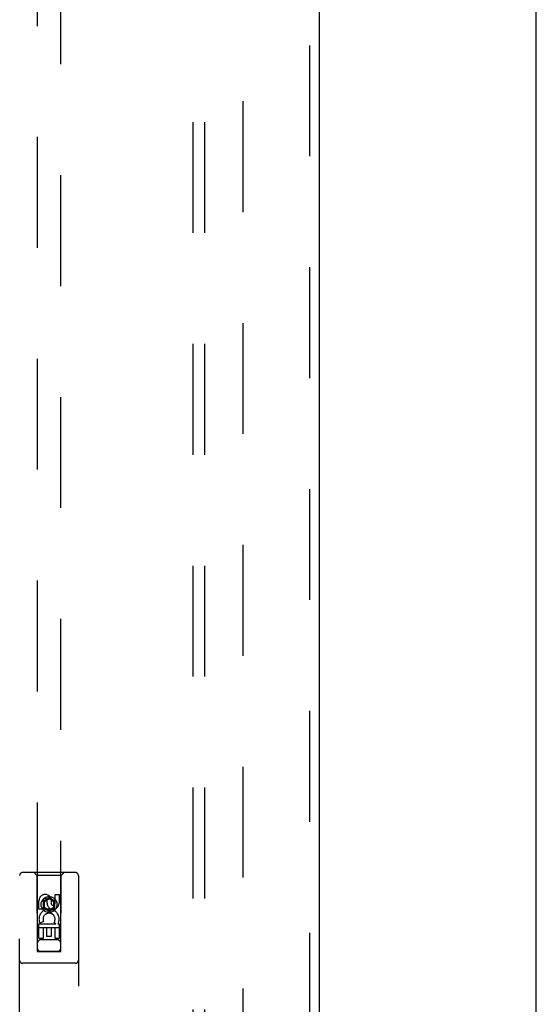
# Model space of a CAD drawing. Header units: inches. Extents: x 0 to 215, y 0 to 139.
# Tile 88 of 103: x 100.83 to 106.33, y 53.61 to 64.09. Entities that reach past the tile are written whole.
import ezdxf

# ---------------------------------------------------------------- set-up
doc = ezdxf.new("R2010")
doc.units = ezdxf.units.IN
doc.header["$LTSCALE"] = 11.804375
doc.header["$MEASUREMENT"] = 0
doc.linetypes.add('HIDDEN', pattern=[0.2, 0.1, -0.1])
doc.layers.get('0').update_dxf_attribs({"linetype": 'CONTINUOUS'})
for name, color, linetype in [('DEFAULT_2', 8, 'HIDDEN'), ('DOOR_ASSEMBLY', 7, 'CONTINUOUS'), ('SUBPANEL', 7, 'CONTINUOUS')]:
    doc.layers.add(name, color=color, linetype=linetype)

msp = doc.modelspace()

# ---------------------------------------------------------------- linework, layer by layer
at = {"color": 3, "linetype": 'Continuous'}
msp.add_line((106.325, 9.105), (106.325, 94.897), dxfattribs=at)
at = {"layer": 'DEFAULT_2', "color": 8, "linetype": 'HIDDEN'}
msp.add_line((103.2, 91.553), (103.2, 12.449), dxfattribs=at)
at = {"layer": 'DOOR_ASSEMBLY', "color": 8, "linetype": 'HIDDEN'}
for p, q in [((103.909, 92.147), (103.909, 11.855)), ((101.013, 91.173), (101.013, 54.172)), ((101.263, 54.172), (101.263, 91.173)), ((100.825, 53.126), (100.825, 54.983)), ((101.42, 55.013), (100.855, 55.013)), ((101.008, 54.983), (100.978, 55.013)), ((101.268, 54.983), (101.008, 54.983)), ((101.008, 54.983), (101.011, 54.173)), ((101.264, 54.173), (101.268, 54.983)), ((101.268, 54.983), (101.298, 55.013)), ((101.45, 54.983), (101.45, 53.126)), ((101.031, 54.624), (101.031, 54.716)), ((101.074, 54.716), (101.074, 54.624)), ((101.138, 54.745), (101.075, 54.709)), ((101.075, 54.709), (101.085, 54.703)), ((101.075, 54.709), (101.075, 54.637)), ((101.138, 54.734), (101.085, 54.703)), ((101.085, 54.703), (101.085, 54.643)), ((101.118, 54.687), (101.118, 54.716)), ((101.2, 54.709), (101.138, 54.745)), ((101.138, 54.745), (101.138, 54.734)), ((101.19, 54.703), (101.138, 54.734)), ((101.159, 54.73), (101.159, 54.684)), ((101.2, 54.709), (101.19, 54.703)), ((101.19, 54.643), (101.19, 54.703)), ((101.2, 54.637), (101.2, 54.709)), ((101.202, 54.78), (101.244, 54.78)), ((101.202, 54.687), (101.202, 54.78)), ((101.244, 54.78), (101.244, 54.687)), ((101.074, 54.624), (101.031, 54.624)), ((101.075, 54.637), (101.085, 54.643)), ((101.075, 54.637), (101.138, 54.601)), ((101.085, 54.643), (101.138, 54.612)), ((101.138, 54.612), (101.19, 54.643)), ((101.138, 54.601), (101.2, 54.637)), ((101.138, 54.601), (101.138, 54.612)), ((101.2, 54.637), (101.19, 54.643)), ((101.265, 54.423), (101.01, 54.423)), ((101.031, 54.467), (101.209, 54.467)), ((101.031, 54.311), (101.031, 54.467)), ((101.079, 54.492), (101.04, 54.475)), ((101.116, 54.425), (101.074, 54.425)), ((101.074, 54.425), (101.074, 54.311)), ((101.116, 54.333), (101.116, 54.425)), ((101.202, 54.425), (101.159, 54.425)), ((101.159, 54.425), (101.159, 54.333)), ((101.209, 54.467), (101.19, 54.48)), ((101.202, 54.311), (101.202, 54.425)), ((101.234, 54.471), (101.232, 54.467)), ((101.232, 54.467), (101.244, 54.467)), ((101.244, 54.467), (101.244, 54.311)), ((101.074, 54.311), (101.031, 54.311)), ((101.223, 54.298), (101.053, 54.298)), ((101.159, 54.333), (101.116, 54.333)), ((101.244, 54.311), (101.202, 54.311)), ((101.011, 54.173), (101.264, 54.173)), ((101.014, 54.175), (101.015, 54.175)), ((101.015, 54.175), (101.02, 54.175)), ((101.02, 54.172), (101.015, 54.172)), ((101.02, 54.175), (101.033, 54.175)), ((101.033, 54.172), (101.02, 54.172)), ((101.033, 54.175), (101.254, 54.175)), ((101.033, 54.172), (101.243, 54.172)), ((101.256, 54.172), (101.243, 54.172)), ((101.254, 54.175), (101.26, 54.175)), ((101.261, 54.172), (101.256, 54.172)), ((101.262, 54.172), (101.261, 54.172)), ((101.42, 54.048), (100.855, 54.048))]:
    msp.add_line(p, q, dxfattribs=at)
at = {"layer": 'DOOR_ASSEMBLY', "color": 3, "linetype": 'Continuous'}
msp.add_line((104.013, 92.147), (104.013, 11.855), dxfattribs=at)
at = {"layer": 'DOOR_ASSEMBLY', "color": 8, "linetype": 'HIDDEN'}
for points in [[(101.013, 54.175), (101.013, 54.175), (101.013, 54.175), (101.014, 54.175)], [(101.015, 54.172), (101.014, 54.172), (101.013, 54.172), (101.013, 54.172), (101.013, 54.172)], [(101.26, 54.175), (101.261, 54.175), (101.262, 54.175), (101.263, 54.175), (101.263, 54.175), (101.263, 54.175)], [(101.263, 54.172), (101.263, 54.172), (101.263, 54.172), (101.262, 54.172)]]:
    msp.add_lwpolyline(points, dxfattribs=at)
for radius in [0.085, 0.0845]:
    msp.add_circle((101.138, 54.673), radius, dxfattribs=at)
for centre, radius, start, end in [((100.855, 54.983), 0.03, 90, 180), ((101.42, 54.983), 0.03, 0, 90), ((101.096, 54.716), 0.0644, 12.2995, 180.0775), ((101.096, 54.716), 0.0219, 359.9011, 180), ((101.138, 54.517), 0.107, 334.2636, 203.4027), ((101.181, 54.687), 0.0635, 180, 360), ((101.18, 54.687), 0.0219, 190.307, 360), ((101.138, 54.517), 0.0639, 324.8895, 203.4026), ((101.053, 54.258), 0.04, 90, 180), ((101.223, 54.258), 0.04, 0, 90), ((101.053, 54.213), 0.04, 180, 270), ((101.223, 54.213), 0.04, 270, 360), ((100.855, 54.078), 0.03, 180, 270), ((101.42, 54.078), 0.03, 270, 360)]:
    msp.add_arc(centre, radius, start, end, dxfattribs=at)
at = {"layer": 'SUBPANEL', "color": 8, "linetype": 'HIDDEN'}
for p, q in [((102.669, 88.97), (102.669, 15.032)), ((102.794, 88.97), (102.794, 15.032))]:
    msp.add_line(p, q, dxfattribs=at)

doc.saveas('drawing.dxf')
